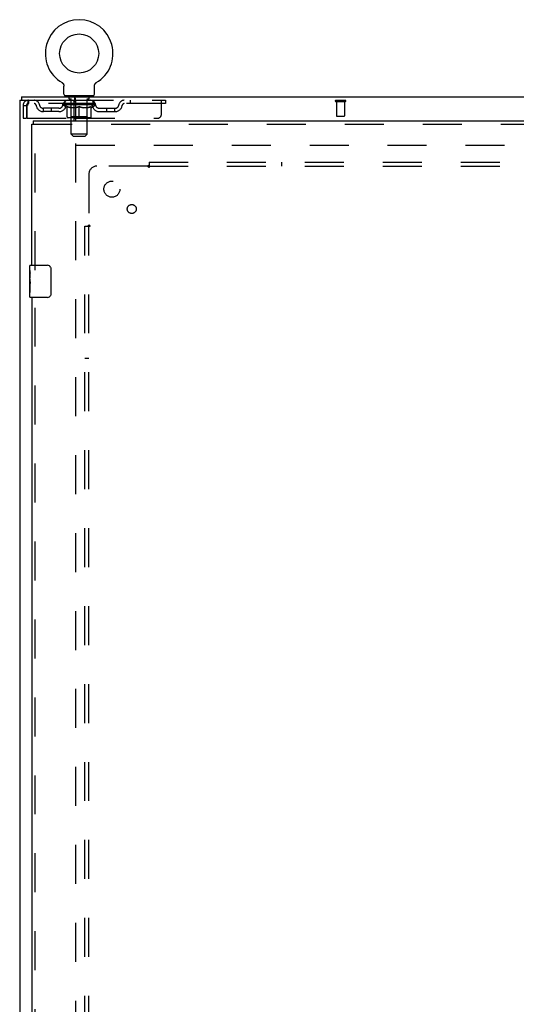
# Model space of a CAD drawing. Header units: inches. Extents: x 0 to 221, y 0 to 143.
# Tile 20 of 33: x 41 to 56, y 79 to 109. Entities that reach past the tile are written whole.
import ezdxf

# ---------------------------------------------------------------- set-up
doc = ezdxf.new("R2010")
doc.units = ezdxf.units.IN
doc.header["$LTSCALE"] = 12.149718
doc.header["$MEASUREMENT"] = 0
doc.linetypes.add('HIDDEN', pattern=[0.2, 0.1, -0.1])
doc.layers.get('0').update_dxf_attribs({"linetype": 'CONTINUOUS'})
for name, color, linetype in [('DEFAULT_2', 8, 'HIDDEN'), ('LEFTHAND_DOOR_ASSEMBLY', 7, 'CONTINUOUS'), ('SUBPANEL', 7, 'CONTINUOUS')]:
    doc.layers.add(name, color=color, linetype=linetype)

msp = doc.modelspace()

# ---------------------------------------------------------------- linework, layer by layer
at = {"color": 7, "linetype": 'Continuous'}
for p, q in [((42.318, 107.369), (42.318, 107.369)), ((42.318, 107.369), (42.321, 107.367)), ((42.321, 107.367), (42.324, 107.365)), ((42.324, 107.365), (42.325, 107.364)), ((42.325, 107.364), (42.329, 107.361)), ((42.329, 107.361), (42.332, 107.359)), ((42.332, 107.359), (42.336, 107.356)), ((42.336, 107.356), (42.339, 107.353)), ((42.339, 107.353), (42.342, 107.35)), ((42.342, 107.35), (42.345, 107.347)), ((42.345, 107.347), (42.348, 107.344)), ((42.348, 107.344), (42.351, 107.341)), ((42.351, 107.341), (42.353, 107.337)), ((42.353, 107.337), (42.356, 107.334)), ((42.356, 107.334), (42.358, 107.33)), ((42.358, 107.33), (42.361, 107.326)), ((42.361, 107.327), (42.363, 107.323)), ((42.363, 107.323), (42.365, 107.319)), ((42.365, 107.319), (42.367, 107.315)), ((42.367, 107.315), (42.369, 107.311)), ((42.369, 107.311), (42.371, 107.307)), ((42.37, 107.307), (42.372, 107.303)), ((42.372, 107.303), (42.373, 107.299)), ((42.373, 107.299), (42.375, 107.295)), ((42.375, 107.295), (42.376, 107.291)), ((42.379, 107.012), (42.379, 107.261)), ((43.329, 107.261), (43.329, 107.265)), ((43.329, 107.012), (43.329, 107.261)), ((43.332, 107.286), (43.333, 107.291)), ((43.333, 107.291), (43.334, 107.295)), ((43.334, 107.295), (43.335, 107.299)), ((43.335, 107.299), (43.337, 107.303)), ((43.337, 107.303), (43.338, 107.307)), ((43.338, 107.307), (43.34, 107.311)), ((43.34, 107.311), (43.342, 107.315)), ((43.342, 107.315), (43.344, 107.319)), ((43.343, 107.319), (43.346, 107.323)), ((43.346, 107.323), (43.348, 107.327)), ((43.348, 107.326), (43.35, 107.33)), ((43.35, 107.33), (43.353, 107.334)), ((43.353, 107.334), (43.355, 107.337)), ((43.355, 107.337), (43.358, 107.341)), ((43.358, 107.341), (43.361, 107.344)), ((43.361, 107.344), (43.364, 107.347)), ((43.364, 107.347), (43.367, 107.35)), ((43.367, 107.35), (43.37, 107.353)), ((43.37, 107.353), (43.373, 107.356)), ((43.373, 107.356), (43.376, 107.359)), ((43.376, 107.359), (43.38, 107.361)), ((43.38, 107.361), (43.383, 107.364)), ((43.383, 107.364), (43.385, 107.365)), ((43.383, 107.364), (43.385, 107.365)), ((43.385, 107.365), (43.388, 107.367)), ((43.388, 107.367), (43.391, 107.369)), ((43.391, 107.369), (43.391, 107.369)), ((41.052, 106.922), (41.052, 106.818)), ((41.052, 106.922), (100.948, 106.922)), ((42.417, 106.952), (42.417, 106.922)), ((43.292, 106.952), (42.417, 106.952)), ((42.704, 106.922), (42.704, 106.818)), ((42.74, 106.846), (42.738, 106.864)), ((43.292, 106.952), (43.292, 106.922)), ((42.75, 106.172), (42.75, 106.806))]:
    msp.add_line(p, q, dxfattribs=at)
at = {"color": 3, "linetype": 'Continuous'}
for p, q in [((41, 106.818), (41, 47.026)), ((41, 106.818), (42.704, 106.818)), ((42.698, 106.172), (42.698, 106.755)), ((42.698, 106.255), (42.75, 106.255))]:
    msp.add_line(p, q, dxfattribs=at)
at = {"color": 7, "linetype": 'Continuous'}
for points in [[(42.376, 107.291), (42.377, 107.286), (42.378, 107.282), (42.378, 107.278), (42.379, 107.273), (42.379, 107.269), (42.379, 107.265), (42.379, 107.261)], [(42.379, 107.269), (42.379, 107.265), (42.379, 107.261)], [(43.329, 107.265), (43.33, 107.269), (43.33, 107.273), (43.33, 107.278), (43.331, 107.282), (43.332, 107.286)], [(43.329, 107.265), (43.33, 107.269), (43.33, 107.273), (43.33, 107.278), (43.331, 107.282)], [(42.738, 106.864), (42.737, 106.87), (42.735, 106.876), (42.734, 106.882), (42.733, 106.888), (42.731, 106.893), (42.73, 106.898), (42.728, 106.902), (42.727, 106.906), (42.725, 106.909), (42.722, 106.912), (42.72, 106.915), (42.717, 106.918), (42.715, 106.919), (42.712, 106.921), (42.709, 106.921), (42.707, 106.922), (42.704, 106.922)], [(42.75, 106.806), (42.749, 106.81), (42.748, 106.813), (42.746, 106.818), (42.745, 106.823), (42.744, 106.828), (42.742, 106.834), (42.741, 106.84), (42.74, 106.846)]]:
    msp.add_lwpolyline(points, dxfattribs=at)
at = {"color": 3, "linetype": 'Continuous'}
for points in [[(42.72, 106.799), (42.719, 106.802), (42.718, 106.805), (42.716, 106.808), (42.715, 106.81), (42.714, 106.812), (42.712, 106.814), (42.71, 106.816), (42.709, 106.817), (42.707, 106.817), (42.706, 106.818), (42.704, 106.818)], [(42.75, 106.756), (42.748, 106.757), (42.746, 106.758), (42.743, 106.759), (42.741, 106.761), (42.739, 106.763), (42.737, 106.766), (42.734, 106.768), (42.733, 106.771), (42.731, 106.773), (42.729, 106.776), (42.728, 106.779), (42.726, 106.782), (42.725, 106.786), (42.724, 106.789), (42.722, 106.792), (42.72, 106.799)]]:
    msp.add_lwpolyline(points, dxfattribs=at)
at = {"color": 7, "linetype": 'Continuous'}
msp.add_circle((42.854, 108.276), 0.609, dxfattribs=at)
for centre, radius, start, end in [((42.854, 108.276), 1.054, 300.3993, 239.6007), ((42.439, 107.012), 0.06, 180, 270), ((43.269, 107.012), 0.06, 270, 360)]:
    msp.add_arc(centre, radius, start, end, dxfattribs=at)
at = {"color": 3, "linetype": 'Continuous'}
msp.add_arc((42.636, 106.755), 0.0625, 0, 90, dxfattribs=at)
at = {"layer": 'DEFAULT_2', "color": 8, "linetype": 'HIDDEN'}
for p, q in [((42.318, 107.369), (42.318, 107.369)), ((42.324, 107.365), (42.325, 107.364)), ((42.509, 106.952), (42.509, 106.922)), ((42.544, 106.862), (42.544, 106.942)), ((42.613, 106.852), (42.554, 106.852)), ((42.605, 105.762), (42.605, 106.842)), ((43.154, 106.852), (43.095, 106.852)), ((43.103, 105.762), (43.103, 106.842)), ((43.164, 106.862), (43.164, 106.942)), ((43.199, 106.952), (43.199, 106.922)), ((41.104, 106.651), (41.104, 106.255)), ((41.104, 106.651), (41.208, 106.651)), ((41.208, 106.651), (41.208, 106.255)), ((41.238, 106.255), (41.238, 106.651)), ((41.271, 106.818), (41.271, 106.714)), ((45.542, 106.714), (41.271, 106.714)), ((41.74, 106.463), (41.74, 106.567)), ((42.223, 106.567), (41.74, 106.567)), ((41.99, 106.463), (41.99, 106.567)), ((42.348, 106.677), (42.348, 106.714)), ((42.475, 106.587), (42.348, 106.677)), ((43.36, 106.677), (42.348, 106.677)), ((42.356, 106.709), (42.356, 106.714)), ((42.363, 106.706), (42.363, 106.709)), ((42.363, 106.706), (43.346, 106.706)), ((42.37, 106.706), (42.37, 106.709)), ((42.371, 106.706), (42.371, 106.709)), ((42.379, 106.709), (42.379, 106.714)), ((42.392, 106.706), (42.392, 106.709)), ((42.393, 106.706), (42.393, 106.709)), ((42.416, 106.709), (42.416, 106.714)), ((42.417, 106.714), (42.417, 106.818)), ((42.427, 106.706), (42.427, 106.709)), ((42.43, 106.706), (42.43, 106.709)), ((42.593, 106.708), (42.432, 106.708)), ((42.467, 106.709), (42.467, 106.714)), ((42.468, 106.706), (42.468, 106.708)), ((42.468, 106.706), (42.468, 106.708)), ((42.471, 106.706), (42.471, 106.708)), ((42.475, 106.587), (42.484, 106.587)), ((42.476, 106.706), (42.476, 106.709)), ((42.476, 106.706), (42.476, 106.708)), ((42.479, 106.706), (42.479, 106.709)), ((42.482, 106.706), (42.482, 106.709)), ((42.484, 106.297), (42.484, 106.622)), ((42.485, 106.706), (42.485, 106.708)), ((42.497, 106.706), (42.497, 106.708)), ((42.511, 106.706), (42.511, 106.711)), ((42.511, 106.706), (42.511, 106.708)), ((42.528, 106.706), (42.528, 106.708)), ((42.529, 106.709), (42.529, 106.714)), ((42.537, 106.706), (42.537, 106.709)), ((42.54, 106.706), (42.54, 106.709)), ((42.547, 106.706), (42.547, 106.708)), ((42.556, 106.706), (42.556, 106.712)), ((42.569, 106.706), (42.569, 106.708)), ((42.571, 106.706), (42.571, 106.708)), ((42.593, 106.706), (42.593, 106.708)), ((42.647, 106.708), (42.597, 106.708)), ((42.741, 106.587), (42.598, 106.587)), ((42.601, 106.709), (42.601, 106.714)), ((42.604, 106.3), (42.604, 106.674)), ((42.607, 106.706), (42.607, 106.709)), ((42.61, 106.706), (42.61, 106.709)), ((42.615, 106.706), (42.615, 106.713)), ((42.618, 106.706), (42.618, 106.708)), ((42.627, 106.706), (42.627, 106.708)), ((42.647, 106.706), (42.647, 106.708)), ((42.706, 106.708), (42.659, 106.708)), ((42.675, 106.706), (42.675, 106.708)), ((42.681, 106.709), (42.681, 106.714)), ((42.684, 106.706), (42.684, 106.709)), ((42.686, 106.706), (42.686, 106.713)), ((42.688, 106.706), (42.688, 106.709)), ((42.694, 106.706), (42.694, 106.709)), ((42.704, 106.818), (45.542, 106.818)), ((42.706, 106.706), (42.706, 106.708)), ((42.771, 106.708), (42.727, 106.708)), ((42.738, 106.706), (42.738, 106.708)), ((42.763, 106.708), (42.854, 106.714)), ((42.766, 106.709), (42.766, 106.714)), ((42.767, 106.714), (42.766, 106.714)), ((42.767, 106.709), (42.767, 106.714)), ((42.767, 106.706), (42.767, 106.709)), ((42.77, 106.706), (42.77, 106.709)), ((42.771, 106.706), (42.771, 106.709)), ((42.771, 106.706), (42.771, 106.708)), ((42.838, 106.708), (42.799, 106.708)), ((42.804, 106.706), (42.804, 106.708)), ((42.838, 106.706), (42.838, 106.708)), ((42.852, 106.709), (42.852, 106.709)), ((42.852, 106.706), (42.852, 106.709)), ((42.852, 106.706), (42.852, 106.709)), ((42.854, 106.709), (42.854, 106.714)), ((42.854, 106.268), (42.854, 106.622)), ((42.856, 106.706), (42.856, 106.709)), ((42.856, 106.706), (42.856, 106.709)), ((42.856, 106.709), (42.856, 106.709)), ((42.858, 106.708), (42.909, 106.708)), ((42.871, 106.706), (42.871, 106.708)), ((42.884, 106.708), (42.884, 106.712)), ((42.884, 106.712), (42.946, 106.708)), ((42.901, 106.708), (42.901, 106.711)), ((42.905, 106.706), (42.905, 106.708)), ((42.938, 106.706), (42.938, 106.709)), ((42.938, 106.706), (42.938, 106.708)), ((42.938, 106.708), (42.981, 106.708)), ((42.939, 106.706), (42.939, 106.709)), ((42.942, 106.709), (42.942, 106.714)), ((42.942, 106.709), (42.942, 106.714)), ((42.942, 106.714), (42.942, 106.714)), ((42.942, 106.706), (42.942, 106.709)), ((43.111, 106.587), (42.967, 106.587)), ((42.971, 106.706), (42.971, 106.708)), ((43.002, 106.706), (43.002, 106.708)), ((43.002, 106.708), (43.049, 106.708)), ((43.014, 106.706), (43.014, 106.709)), ((43.02, 106.706), (43.02, 106.709)), ((43.023, 106.706), (43.023, 106.713)), ((43.024, 106.706), (43.024, 106.709)), ((43.027, 106.709), (43.027, 106.714)), ((43.033, 106.706), (43.033, 106.708)), ((43.062, 106.706), (43.062, 106.708)), ((43.062, 106.708), (43.112, 106.708)), ((43.081, 106.706), (43.081, 106.708)), ((43.09, 106.706), (43.09, 106.708)), ((43.093, 106.706), (43.093, 106.713)), ((43.098, 106.706), (43.098, 106.709)), ((43.102, 106.706), (43.102, 106.709)), ((43.104, 106.3), (43.104, 106.674)), ((43.107, 106.709), (43.107, 106.714)), ((43.116, 106.706), (43.116, 106.708)), ((43.116, 106.708), (43.277, 106.708)), ((43.137, 106.706), (43.137, 106.708)), ((43.14, 106.706), (43.14, 106.708)), ((43.152, 106.706), (43.152, 106.712)), ((43.161, 106.706), (43.161, 106.708)), ((43.169, 106.706), (43.169, 106.709)), ((43.172, 106.706), (43.172, 106.709)), ((43.18, 106.709), (43.18, 106.714)), ((43.181, 106.706), (43.181, 106.708)), ((43.197, 106.706), (43.197, 106.711)), ((43.198, 106.706), (43.198, 106.708)), ((43.212, 106.706), (43.212, 106.708)), ((43.223, 106.706), (43.223, 106.708)), ((43.225, 106.297), (43.225, 106.622)), ((43.225, 106.587), (43.233, 106.587)), ((43.227, 106.706), (43.227, 106.709)), ((43.229, 106.706), (43.229, 106.709)), ((43.232, 106.706), (43.232, 106.709)), ((43.232, 106.706), (43.232, 106.708)), ((43.233, 106.587), (43.36, 106.677)), ((43.238, 106.706), (43.238, 106.708)), ((43.24, 106.706), (43.24, 106.708)), ((43.241, 106.706), (43.241, 106.708)), ((43.242, 106.709), (43.242, 106.714)), ((43.279, 106.706), (43.279, 106.709)), ((43.281, 106.706), (43.281, 106.709)), ((43.292, 106.714), (43.292, 106.818)), ((43.293, 106.709), (43.293, 106.714)), ((43.315, 106.706), (43.315, 106.709)), ((43.317, 106.706), (43.317, 106.709)), ((43.33, 106.709), (43.33, 106.714)), ((43.338, 106.706), (43.338, 106.709)), ((43.339, 106.706), (43.339, 106.709)), ((43.346, 106.706), (43.346, 106.709)), ((43.353, 106.709), (43.353, 106.714)), ((43.36, 106.677), (43.36, 106.714)), ((43.486, 106.567), (43.969, 106.567)), ((43.719, 106.463), (43.719, 106.567)), ((43.969, 106.463), (43.969, 106.567)), ((44.442, 106.818), (44.442, 106.714)), ((45.417, 106.38), (45.417, 106.818)), ((45.542, 106.818), (45.542, 106.714)), ((50.858, 106.818), (51.142, 106.818)), ((50.858, 106.775), (51.142, 106.775)), ((50.876, 106.775), (50.876, 106.328)), ((51.124, 106.775), (51.124, 106.328)), ((41.104, 106.255), (41.208, 106.255)), ((41.238, 106.255), (42.698, 106.255)), ((42.223, 106.463), (41.74, 106.463)), ((43.195, 106.268), (42.513, 106.268)), ((42.604, 106.3), (42.572, 106.268)), ((43.104, 106.3), (42.604, 106.3)), ((42.75, 106.255), (45.292, 106.255)), ((43.104, 106.3), (43.136, 106.268)), ((43.486, 106.463), (43.969, 106.463)), ((50.886, 106.318), (51.114, 106.318)), ((42.665, 105.702), (42.605, 105.762)), ((43.103, 105.762), (42.605, 105.762)), ((42.665, 105.702), (43.043, 105.702)), ((43.043, 105.702), (43.103, 105.762)), ((42.75, 48.37), (42.75, 105.474)), ((42.75, 105.422), (69.354, 105.422))]:
    msp.add_line(p, q, dxfattribs=at)
for points in [[(41.271, 106.818), (41.269, 106.817), (41.267, 106.814), (41.264, 106.809), (41.262, 106.801), (41.26, 106.792), (41.257, 106.782), (41.255, 106.769), (41.252, 106.755), (41.25, 106.74), (41.248, 106.723), (41.245, 106.706), (41.243, 106.688), (41.241, 106.67), (41.238, 106.651)], [(41.271, 106.714), (41.269, 106.714), (41.267, 106.712), (41.264, 106.71), (41.262, 106.708), (41.26, 106.704), (41.257, 106.7), (41.255, 106.696), (41.252, 106.69), (41.25, 106.684), (41.248, 106.678), (41.245, 106.672), (41.243, 106.665), (41.241, 106.658), (41.238, 106.651)], [(42.484, 106.622), (42.504, 106.614), (42.525, 106.607), (42.545, 106.601), (42.564, 106.596), (42.584, 106.591), (42.604, 106.587)], [(42.598, 106.587), (42.579, 106.591), (42.56, 106.596), (42.541, 106.601), (42.522, 106.607), (42.503, 106.614), (42.484, 106.621)], [(42.734, 106.587), (42.753, 106.591), (42.773, 106.596), (42.793, 106.601), (42.813, 106.607), (42.834, 106.614), (42.854, 106.622)], [(42.854, 106.621), (42.835, 106.614), (42.816, 106.607), (42.797, 106.601), (42.778, 106.596), (42.76, 106.591), (42.741, 106.587)], [(42.854, 106.622), (42.875, 106.614), (42.896, 106.607), (42.916, 106.601), (42.935, 106.596), (42.955, 106.591), (42.975, 106.587)], [(42.967, 106.587), (42.949, 106.591), (42.93, 106.596), (42.911, 106.601), (42.893, 106.607), (42.874, 106.614), (42.854, 106.621)], [(43.105, 106.587), (43.125, 106.591), (43.144, 106.596), (43.164, 106.601), (43.184, 106.607), (43.204, 106.614), (43.225, 106.622)], [(43.225, 106.621), (43.205, 106.614), (43.186, 106.607), (43.167, 106.601), (43.148, 106.596), (43.13, 106.591), (43.111, 106.587)]]:
    msp.add_lwpolyline(points, dxfattribs=at)
for centre, radius, start, end in [((42.534, 106.942), 0.01, 0, 90), ((42.554, 106.862), 0.01, 180, 270), ((42.595, 106.842), 0.01, 0, 90), ((43.113, 106.842), 0.01, 90, 180), ((43.154, 106.862), 0.01, 270, 360), ((43.174, 106.942), 0.01, 90, 180), ((41.271, 106.651), 0.167, 90, 180), ((41.271, 106.651), 0.063, 90, 180), ((41.451, 106.651), 0.167, 8.0716, 90), ((41.451, 106.651), 0.0625, 7.9863, 90), ((41.74, 106.692), 0.229, 187.9863, 270), ((41.74, 106.692), 0.125, 188.0716, 270), ((42.223, 106.692), 0.125, 270, 351.9284), ((42.223, 106.692), 0.229, 270, 352.0137), ((42.512, 106.651), 0.167, 90, 171.9284), ((42.511, 106.651), 0.0625, 90, 172.0137), ((42.572, 106.674), 0.0318, 0, 90), ((43.136, 106.674), 0.0318, 90, 180), ((43.197, 106.651), 0.167, 8.0716, 90), ((43.197, 106.651), 0.0625, 7.9863, 90), ((43.486, 106.692), 0.229, 187.9863, 270), ((43.486, 106.692), 0.125, 188.0716, 270), ((43.969, 106.692), 0.125, 270, 351.9284), ((43.969, 106.692), 0.229, 270, 352.0137), ((44.258, 106.651), 0.167, 90, 171.9284), ((44.258, 106.651), 0.0625, 90, 172.0137), ((50.858, 106.796), 0.0215, 90, 270), ((51.142, 106.796), 0.0215, 270, 90), ((42.513, 106.297), 0.0296, 180, 270), ((43.195, 106.297), 0.0296, 270, 360), ((45.292, 106.38), 0.125, 270, 360), ((50.886, 106.328), 0.01, 180, 270), ((51.114, 106.328), 0.01, 270, 360)]:
    msp.add_arc(centre, radius, start, end, dxfattribs=at)
for centre, major_axis, ratio, start_param, end_param in [((42.854, 106.714), (0.506, 0.005), 0.05963, 2.96643, 3.140963), ((42.332, 106.704), (0.158, 0), 0.060556, 0.430652, 1.470503), ((42.854, 106.714), (0.506, 0), 0.060556, -3.141593, -2.96706), ((42.332, 106.699), (0.158, 0.002), 0.05963, 1.376596, 1.469874), ((42.854, 106.714), (0.506, 0.011), 0.05688, 2.791345, 2.965878), ((42.313, 106.704), (0.158, 0.002), 0.05963, 0.25549, 1.295341), ((42.368, 106.704), (0.158, -0.002), 0.05963, 0.605815, 1.645666), ((42.854, 106.714), (0.506, -0.005), 0.05963, -2.96643, -2.791898), ((42.368, 106.699), (0.158, 0), 0.060556, 1.551758, 1.645036), ((42.313, 106.699), (0.158, 0.003), 0.05688, 1.20151, 1.294789), ((42.368, 106.701), (0.131, 0.001), 0.05963, 1.065228, 1.614276), ((42.353, 106.701), (0.131, 0.003), 0.05688, 0.890143, 1.43919), ((42.399, 106.701), (0.131, 0), 0.060556, 1.240391, 1.789438), ((42.854, 106.714), (0.506, 0.015), 0.052395, 2.616403, 2.790936), ((42.31, 106.704), (0.158, 0.003), 0.05688, 0.080405, 1.120256), ((42.418, 106.704), (0.158, -0.003), 0.05688, 0.7809, 1.820751), ((42.854, 106.714), (0.506, -0.011), 0.05688, -2.791345, -2.616812), ((42.418, 106.699), (0.158, -0.002), 0.05963, 1.72692, 1.820198), ((42.31, 106.699), (0.158, 0.005), 0.052395, 1.026568, 1.119847), ((42.352, 106.701), (0.131, 0.004), 0.052395, 0.715201, 1.264248), ((42.443, 106.701), (0.131, -0.001), 0.05963, 1.415553, 1.9646), ((42.854, 106.714), (0.506, 0.02), 0.046319, 2.441654, 2.616187), ((42.481, 106.704), (0.158, -0.005), 0.052395, 0.955842, 1.995693), ((42.323, 106.704), (0.158, 0.005), 0.052395, -0.094537, 0.945314), ((42.854, 106.714), (0.506, -0.015), 0.052395, -2.616403, -2.44187), ((42.481, 106.699), (0.158, -0.003), 0.05688, 1.902006, 1.995284), ((42.323, 106.699), (0.158, 0.006), 0.046319, 0.851819, 0.945098), ((42.367, 106.701), (0.131, 0.005), 0.046319, 0.540452, 1.089499), ((42.5, 106.701), (0.131, -0.003), 0.05688, 1.590638, 2.139686), ((42.854, 106.714), (0.506, 0.024), 0.038841, 2.267123, 2.441656), ((42.556, 106.704), (0.158, -0.006), 0.046319, 1.130591, 2.170442), ((42.353, 106.704), (0.158, 0.006), 0.046319, -0.269286, 0.770565), ((42.854, 106.714), (0.506, -0.02), 0.046319, -2.441654, -2.267121), ((42.556, 106.699), (0.158, -0.005), 0.052395, 2.076947, 2.170226), ((42.353, 106.699), (0.158, 0.007), 0.038841, 0.677289, 0.770567), ((42.396, 106.701), (0.131, 0.006), 0.038841, 0.365921, 0.914969), ((42.568, 106.701), (0.131, -0.004), 0.052395, 1.76558, 2.314627), ((42.854, 106.714), (0.506, 0.027), 0.030195, 2.09281, 2.267343), ((42.639, 106.704), (0.158, -0.007), 0.038841, 1.305122, 2.344973), ((42.398, 106.704), (0.158, 0.007), 0.038841, -0.443817, 0.596034), ((42.854, 106.714), (0.506, -0.024), 0.038841, -2.267123, -2.092591), ((42.639, 106.699), (0.158, -0.006), 0.046319, 2.251696, 2.344975), ((42.398, 106.699), (0.158, 0.008), 0.030195, 0.502975, 0.596254), ((42.44, 106.701), (0.131, 0.007), 0.030195, 0.191608, 0.740655), ((42.644, 106.701), (0.131, -0.005), 0.046319, 1.940329, 2.489376), ((42.457, 106.704), (0.158, 0.008), 0.030195, -0.61813, 0.421721), ((42.854, 106.714), (0.506, 0.029), 0.020645, 1.918687, 2.09322), ((42.73, 106.704), (0.158, -0.008), 0.030195, 1.479435, 2.519286), ((42.854, 106.714), (0.506, -0.027), 0.030195, -2.09281, -1.918277), ((42.73, 106.699), (0.158, -0.007), 0.038841, 2.426227, 2.519505), ((42.457, 106.699), (0.158, 0.009), 0.020645, 0.328852, 0.422131), ((42.496, 106.701), (0.131, 0.007), 0.020645, 0.017485, 0.566532), ((42.727, 106.701), (0.131, -0.006), 0.038841, 2.11486, 2.663907), ((42.528, 106.704), (0.158, 0.009), 0.020645, -0.792253, 0.247598), ((42.854, 106.714), (0.506, 0.03), 0.010478, 1.744704, 1.919237), ((42.824, 106.704), (0.158, -0.009), 0.020645, 1.653558, 2.693409), ((42.854, 106.714), (0.506, -0.029), 0.020645, -1.918687, -1.744154), ((42.824, 106.699), (0.158, -0.008), 0.030195, 2.60054, 2.693819), ((42.528, 106.699), (0.158, 0.009), 0.010478, 0.154869, 0.248148), ((42.563, 106.701), (0.131, 0.008), 0.010478, 6.126688, 6.675735), ((42.813, 106.701), (0.131, -0.007), 0.030195, 2.289173, 2.83822), ((42.608, 106.704), (0.158, 0.009), 0.010478, -0.966236, -0.000846), ((42.919, 106.704), (0.158, -0.009), 0.010478, 1.827541, 2.867392), ((42.854, 106.714), (0.506, -0.03), 0.010478, -1.744704, -1.563007), ((42.919, 106.699), (0.158, -0.009), 0.020645, 2.774664, 2.867942), ((42.901, 106.701), (0.131, -0.007), 0.020645, 2.463296, 3.012344), ((42.79, 106.704), (0.158, 0.009), 0.010478, 0.274201, 1.314052), ((42.721, 106.701), (0.131, 0.008), 0.010478, -0.000483, 0.504314), ((42.697, 106.699), (0.158, 0.009), 0.010478, 0.099668, 0.192946), ((42.854, 106.714), (0.506, 0.03), 0.010478, -1.571421, -1.396888), ((43.012, 106.699), (0.158, -0.009), 0.010478, 2.74231, 2.948646), ((42.988, 106.701), (0.131, -0.008), 0.010478, 2.637279, 3.14189), ((42.885, 106.704), (0.158, 0.009), 0.020645, 0.448184, 1.488034), ((42.807, 106.701), (0.131, 0.007), 0.020645, 0.129249, 0.678296), ((42.79, 106.699), (0.158, 0.009), 0.020645, 0.273651, 0.366929), ((42.854, 106.714), (0.506, 0.029), 0.020645, -1.397439, -1.222906), ((43.1, 106.704), (0.158, -0.009), 0.010478, -3.140747, -2.175357), ((42.854, 106.714), (0.506, -0.03), 0.010478, 1.222355, 1.396888), ((42.979, 106.704), (0.158, 0.008), 0.030195, 0.622307, 1.662158), ((42.895, 106.701), (0.131, 0.007), 0.030195, 0.303372, 0.852419), ((43.146, 106.701), (0.131, -0.008), 0.010478, 2.749043, 3.29809), ((43.181, 106.704), (0.158, -0.009), 0.020645, 2.893995, 3.933846), ((42.885, 106.699), (0.158, 0.008), 0.030195, 0.447774, 0.541052), ((43.181, 106.699), (0.158, -0.009), 0.010478, 2.893445, 2.986723), ((42.854, 106.714), (0.506, 0.027), 0.030195, -1.223315, -1.048783), ((42.854, 106.714), (0.506, -0.029), 0.020645, 1.048373, 1.222906), ((43.069, 106.704), (0.158, 0.007), 0.038841, 0.79662, 1.836471), ((42.982, 106.701), (0.131, 0.006), 0.038841, 0.477686, 1.026733), ((43.213, 106.701), (0.131, -0.007), 0.020645, 2.57506, 3.124108), ((43.252, 106.704), (0.158, -0.008), 0.030195, 2.719872, 3.759723), ((43.153, 106.704), (0.158, 0.006), 0.046319, 0.971151, 2.011002), ((42.979, 106.699), (0.158, 0.007), 0.038841, 0.622087, 0.715366), ((43.252, 106.699), (0.158, -0.009), 0.020645, 2.719462, 2.812741), ((42.854, 106.714), (0.506, 0.024), 0.038841, -1.049002, -0.874469), ((42.854, 106.714), (0.506, -0.027), 0.030195, 0.87425, 1.048783), ((43.064, 106.701), (0.131, 0.005), 0.046319, 0.652216, 1.201263), ((43.228, 106.704), (0.158, 0.005), 0.052395, 1.1459, 2.185751), ((43.269, 106.701), (0.131, -0.007), 0.030195, 2.400937, 2.949985), ((43.311, 106.704), (0.158, -0.007), 0.038841, 2.545558, 3.585409), ((43.141, 106.701), (0.131, 0.004), 0.052395, 0.826965, 1.376012), ((43.069, 106.699), (0.158, 0.006), 0.046319, 0.796618, 0.889896), ((43.311, 106.699), (0.158, -0.008), 0.030195, 2.545339, 2.638617), ((43.291, 106.704), (0.158, 0.003), 0.05688, 1.320842, 2.360692), ((42.854, 106.714), (0.506, 0.02), 0.046319, -0.874471, -0.699939), ((42.854, 106.714), (0.506, -0.024), 0.038841, 0.699936, 0.874469), ((43.356, 106.704), (0.158, -0.006), 0.046319, 2.371028, 3.410879), ((43.312, 106.701), (0.131, -0.006), 0.038841, 2.226624, 2.775671), ((43.341, 106.704), (0.158, 0.002), 0.05963, 1.495927, 2.535778), ((43.208, 106.701), (0.131, 0.003), 0.05688, 1.001907, 1.550954), ((43.385, 106.704), (0.158, -0.005), 0.052395, 2.196279, 3.23613), ((43.153, 106.699), (0.158, 0.005), 0.052395, 0.971367, 1.064645), ((43.342, 106.701), (0.131, -0.005), 0.046319, 2.052093, 2.601141), ((43.376, 106.704), (0.158, 0), 0.060556, 1.671089, 2.71094), ((43.356, 106.699), (0.158, -0.007), 0.038841, 2.371026, 2.464304), ((43.399, 106.704), (0.158, -0.003), 0.05688, 2.021337, 3.061188), ((42.854, 106.714), (0.506, 0.015), 0.052395, -0.699723, -0.52519), ((42.854, 106.714), (0.506, -0.02), 0.046319, 0.525406, 0.699939), ((43.396, 106.704), (0.158, -0.002), 0.05963, 1.846251, 2.886102), ((43.265, 106.701), (0.131, 0.001), 0.05963, 1.176993, 1.72604), ((43.356, 106.701), (0.131, -0.004), 0.052395, 1.877344, 2.426392), ((43.31, 106.701), (0.131, 0), 0.060556, 1.352155, 1.901202), ((43.356, 106.701), (0.131, -0.003), 0.05688, 1.702402, 2.25145), ((43.34, 106.701), (0.131, -0.001), 0.05963, 1.527317, 2.076364), ((43.228, 106.699), (0.158, 0.003), 0.05688, 1.146309, 1.239587), ((43.385, 106.699), (0.158, -0.006), 0.046319, 2.196495, 2.289773), ((42.854, 106.714), (0.506, 0.011), 0.05688, -0.524781, -0.350248), ((42.854, 106.714), (0.506, -0.015), 0.052395, 0.350657, 0.52519), ((43.291, 106.699), (0.158, 0.002), 0.05963, 1.321394, 1.414673), ((43.399, 106.699), (0.158, -0.005), 0.052395, 2.021746, 2.115024), ((42.854, 106.714), (0.506, 0.005), 0.05963, -0.349695, -0.175162), ((42.854, 106.714), (0.506, -0.011), 0.05688, 0.175715, 0.350248), ((43.341, 106.699), (0.158, 0), 0.060556, 1.496556, 1.589835), ((43.396, 106.699), (0.158, -0.003), 0.05688, 1.846804, 1.940083), ((43.376, 106.699), (0.158, -0.002), 0.05963, 1.671719, 1.764997), ((42.854, 106.714), (0.506, 0), 0.060556, -0.174533, 0), ((42.854, 106.714), (0.506, -0.005), 0.05963, 0.000629, 0.175162)]:
    msp.add_ellipse(centre, major_axis=major_axis, ratio=ratio, start_param=start_param, end_param=end_param, dxfattribs=at)
at = {"layer": 'LEFTHAND_DOOR_ASSEMBLY', "color": 3, "linetype": 'Continuous'}
for p, q in [((41.375, 101.672), (41.375, 106.068)), ((41.417, 106.172), (70.021, 106.172)), ((41.375, 100.672), (41.375, 77.422))]:
    msp.add_line(p, q, dxfattribs=at)
at = {"layer": 'LEFTHAND_DOOR_ASSEMBLY', "color": 7, "linetype": 'Continuous'}
for p, q in [((41.375, 106.068), (41.417, 106.068)), ((41.417, 106.172), (41.417, 106.068)), ((41.315, 101.511), (41.315, 101.657)), ((41.33, 101.672), (41.87, 101.672)), ((41.315, 101.254), (41.315, 101.51)), ((41.321, 101.455), (41.315, 101.455)), ((41.322, 101.287), (41.322, 101.423)), ((41.97, 101.572), (41.97, 100.772)), ((41.315, 101.287), (41.322, 101.287)), ((41.315, 100.687), (41.315, 101.251)), ((41.317, 101.224), (41.315, 101.224)), ((41.315, 101.093), (41.321, 101.093)), ((41.315, 101.057), (41.322, 101.057)), ((41.315, 100.994), (41.322, 100.994)), ((41.317, 101.226), (41.319, 101.204)), ((41.322, 100.826), (41.322, 101.057)), ((41.315, 100.826), (41.322, 100.826)), ((41.87, 100.672), (41.33, 100.672))]:
    msp.add_line(p, q, dxfattribs=at)
at = {"layer": 'LEFTHAND_DOOR_ASSEMBLY', "color": 8, "linetype": 'HIDDEN'}
for p, q in [((41.417, 106.068), (70.021, 106.068)), ((41.479, 101.517), (41.479, 106.068)), ((41.479, 77.267), (41.479, 100.827))]:
    msp.add_line(p, q, dxfattribs=at)
at = {"layer": 'LEFTHAND_DOOR_ASSEMBLY', "color": 7, "linetype": 'Continuous'}
for points in [[(41.964, 101.608), (41.966, 101.602), (41.967, 101.597), (41.968, 101.591), (41.969, 101.585), (41.97, 101.578), (41.97, 101.572)], [(41.315, 101.511), (41.315, 101.508), (41.316, 101.503), (41.316, 101.498), (41.318, 101.484)], [(41.318, 101.484), (41.319, 101.477), (41.32, 101.469), (41.321, 101.46)], [(41.321, 101.46), (41.321, 101.451), (41.322, 101.442), (41.322, 101.433), (41.322, 101.423)], [(41.315, 101.254), (41.315, 101.245), (41.316, 101.236), (41.317, 101.226)], [(41.319, 101.204), (41.32, 101.193), (41.32, 101.181), (41.321, 101.168), (41.322, 101.156), (41.322, 101.143), (41.322, 101.13), (41.322, 101.117), (41.322, 101.104), (41.321, 101.092), (41.32, 101.08), (41.32, 101.068)], [(41.97, 100.772), (41.97, 100.766), (41.969, 100.759), (41.968, 100.753), (41.967, 100.747), (41.966, 100.741), (41.964, 100.736)]]:
    msp.add_lwpolyline(points, dxfattribs=at)
for centre, radius, start, end in [((41.33, 101.657), 0.015, 90, 180), ((41.87, 101.572), 0.1, 21.1999, 90), ((41.33, 100.687), 0.015, 180, 270), ((41.87, 100.772), 0.1, 270, 338.7946)]:
    msp.add_arc(centre, radius, start, end, dxfattribs=at)
msp.add_ellipse((41.578, 101.088), major_axis=(0.263, 0), ratio=0.432808, start_param=3.141593, end_param=3.321581, dxfattribs=at)
at = {"layer": 'SUBPANEL', "color": 8, "linetype": 'HIDDEN'}
for p, q in [((44.996, 104.766), (43.407, 104.766)), ((45.015, 104.784), (45.008, 104.778)), ((45.032, 104.891), (45.032, 104.804)), ((45.032, 104.891), (96.969, 104.891)), ((45.032, 104.804), (45.032, 104.725)), ((45.032, 104.766), (96.969, 104.766)), ((49.157, 104.891), (49.157, 104.766)), ((43.157, 104.516), (43.157, 102.926)), ((43.032, 50.953), (43.032, 102.891)), ((43.032, 102.891), (43.118, 102.891)), ((43.118, 102.891), (43.197, 102.891)), ((43.157, 50.953), (43.157, 102.891)), ((43.157, 98.766), (43.032, 98.766))]:
    msp.add_line(p, q, dxfattribs=at)
for points in [[(45.008, 104.778), (45.006, 104.776), (45.004, 104.774), (45.002, 104.772), (45.001, 104.771), (44.999, 104.769), (44.998, 104.767), (44.996, 104.766)], [(45.009, 104.746), (45.006, 104.751), (45.005, 104.753), (45.003, 104.756), (45.002, 104.758), (45.001, 104.76), (44.999, 104.762), (44.998, 104.764), (44.996, 104.766)], [(45.032, 104.725), (45.03, 104.726), (45.028, 104.726), (45.026, 104.727), (45.025, 104.728), (45.023, 104.729), (45.022, 104.73), (45.02, 104.732), (45.019, 104.733), (45.017, 104.735), (45.016, 104.736), (45.014, 104.738), (45.013, 104.74), (45.012, 104.742), (45.01, 104.744), (45.009, 104.746)], [(45.032, 104.804), (45.03, 104.802), (45.028, 104.8), (45.027, 104.798), (45.025, 104.796), (45.024, 104.794), (45.022, 104.792), (45.021, 104.791), (45.019, 104.789), (45.018, 104.787), (45.016, 104.786), (45.015, 104.784)], [(43.118, 102.891), (43.12, 102.892), (43.122, 102.894), (43.124, 102.895), (43.126, 102.897), (43.128, 102.899), (43.13, 102.9), (43.132, 102.902), (43.133, 102.903), (43.135, 102.905), (43.136, 102.906), (43.138, 102.908)], [(43.138, 102.908), (43.144, 102.914), (43.146, 102.916), (43.148, 102.918), (43.15, 102.92), (43.152, 102.922), (43.153, 102.923), (43.155, 102.925), (43.157, 102.926)], [(43.171, 102.916), (43.169, 102.917), (43.167, 102.919), (43.164, 102.92), (43.162, 102.922), (43.16, 102.923), (43.158, 102.925), (43.157, 102.926)], [(43.197, 102.891), (43.197, 102.893), (43.196, 102.894), (43.195, 102.896), (43.194, 102.897), (43.193, 102.899), (43.192, 102.901), (43.191, 102.902), (43.189, 102.904), (43.187, 102.905), (43.186, 102.906), (43.184, 102.908), (43.182, 102.909), (43.18, 102.91), (43.178, 102.912), (43.176, 102.913), (43.171, 102.916)]]:
    msp.add_lwpolyline(points, dxfattribs=at)
for centre, radius in [((43.875, 104.047), 0.25), ((44.494, 103.428), 0.141)]:
    msp.add_circle(centre, radius, dxfattribs=at)
msp.add_arc((43.407, 104.516), 0.25, 90, 180, dxfattribs=at)

doc.saveas('drawing.dxf')
